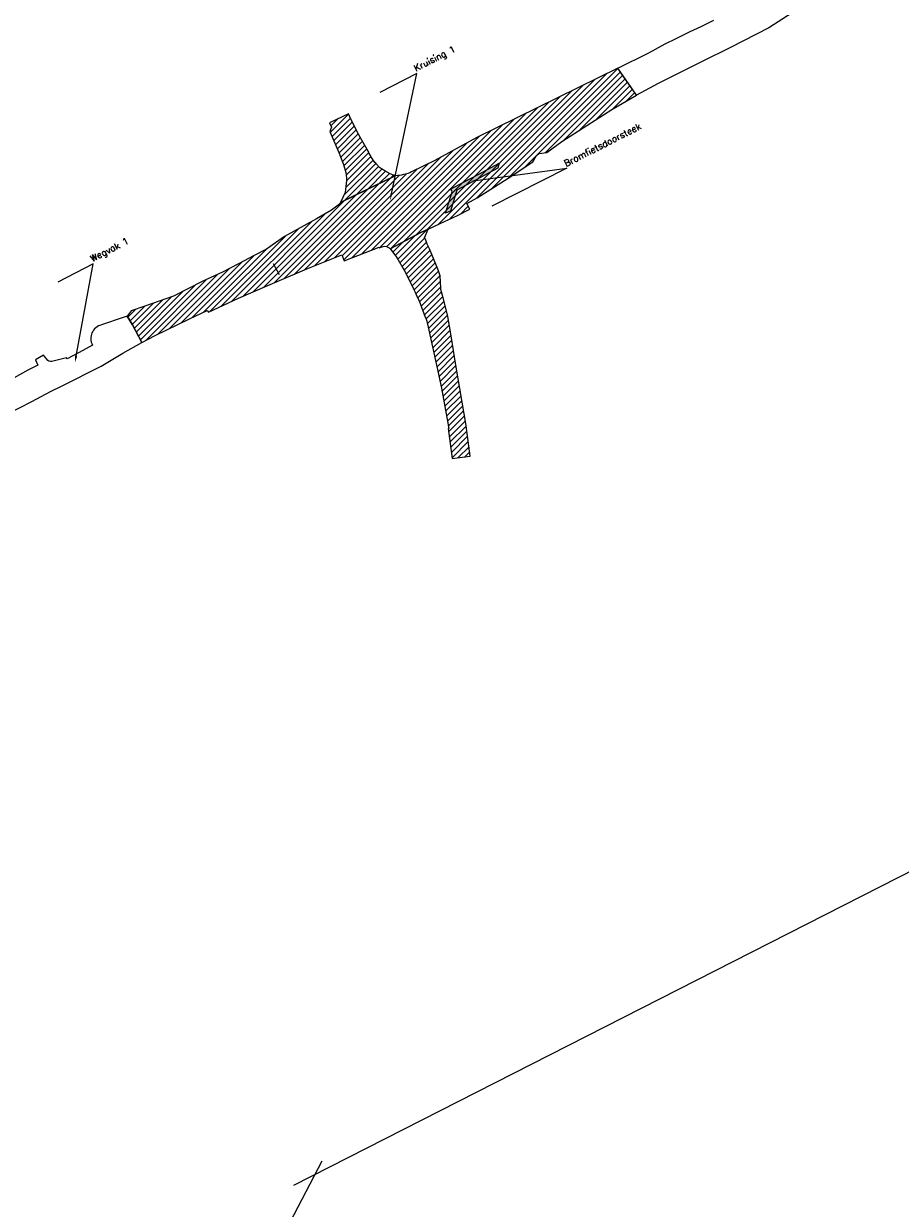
# Model space of a CAD drawing. Extents: x 124147 to 126881, y 449737 to 451606.
# Tile 3 of 6: x 124596 to 124931, y 450172 to 450624. Entities that reach past the tile are written whole.
import ezdxf
from ezdxf import colors
from ezdxf.entities.mleader import LeaderData, LeaderLine
from ezdxf.math import Vec2, Vec3

# ---------------------------------------------------------------- set-up
doc = ezdxf.new("R2010")
doc.units = 0
doc.layers.add('MTD-xx-hulp', color=6, linetype='Continuous', plot=False)
for name, color, linetype in [('MTD-xx-kruising', 160, 'Continuous'), ('MTD-xx-tekst 2.5 mm', 7, 'Continuous'), ('MTD-xx-wegvak', 10, 'Continuous')]:
    doc.layers.add(name, color=color, linetype=linetype)
doc.styles.get("Standard").update_dxf_attribs({"font": 'romand.shx'})
pattern_1 = [(45, (0, 0), (-1.122532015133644, 1.122532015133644), [])]

msp = doc.modelspace()

# ---------------------------------------------------------------- hatches: boundary and pattern name
at = {"layer": 'MTD-xx-kruising'}
h = msp.add_hatch(dxfattribs=at)
h.set_pattern_fill('ANSI31', color=256, scale=10)
h.set_pattern_definition(pattern_1)
edge = h.paths.add_edge_path()
edge.add_line((124750.717313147, 450545.2585168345), (124750.7243679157, 450545.276066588))
edge.add_line((124750.7243679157, 450545.276066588), (124755.3675, 450547.4000292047))
edge.add_line((124755.3675, 450547.4000292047), (124761.8984013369, 450550.4374508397))
edge.add_line((124761.8984013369, 450550.4374508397), (124766.666, 450552.901))
edge.add_line((124766.666, 450552.901), (124765.5590231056, 450555.0888143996))
edge.add_line((124765.5590231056, 450555.0888143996), (124769.406, 450557.277))
edge.add_line((124769.406, 450557.277), (124781.2265, 450564.6965724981))
edge.add_line((124781.2265, 450564.6965724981), (124790.651, 450570.991))
edge.add_line((124790.651, 450570.991), (124791.934, 450573.138))
edge.add_line((124791.934, 450573.138), (124793.167, 450574.107))
edge.add_line((124793.167, 450574.107), (124796.001, 450574.51))
edge.add_line((124796.001, 450574.51), (124801.7246145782, 450578.792))
edge.add_line((124801.7246145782, 450578.792), (124820.865, 450590.97))
edge.add_line((124820.865, 450590.97), (124830.2851114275, 450596.3823654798))
edge.add_line((124830.2851114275, 450596.3823654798), (124828.344, 450599.17))
edge.add_line((124828.344, 450599.17), (124823.1656528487, 450606.7360864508))
edge.add_line((124823.1656528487, 450606.7360864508), (124769.3665265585, 450580.2906385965))
edge.add_line((124769.3665265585, 450580.2906385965), (124753.326, 450571.438))
edge.add_line((124753.326, 450571.438), (124744.4640699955, 450567.0929300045))
edge.add_arc((124737.0731130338, 450584.7986320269), 19.18640479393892, 273.35220225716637, 292.6573020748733, ccw=False)
edge.add_line((124738.1950110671, 450565.6450560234), (124720.9311455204, 450557.1979270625))
edge.add_line((124720.9311455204, 450557.1979270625), (124717.3310229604, 450555.4337132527))
edge.add_line((124717.3310229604, 450555.4337132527), (124716.943, 450554.859))
edge.add_line((124716.943, 450554.859), (124713.931, 450552.549))
edge.add_line((124713.931, 450552.549), (124708.1824559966, 450549.2726209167))
edge.add_line((124708.1824559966, 450549.2726209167), (124695.9198370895, 450542.4991629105))
edge.add_line((124695.9198370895, 450542.4991629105), (124689.0824188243, 450537.6312939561))
edge.add_line((124689.0824188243, 450537.6312939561), (124684.3461806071, 450535.1920007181))
edge.add_line((124684.3461806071, 450535.1920007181), (124678.3622076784, 450532.1100897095))
edge.add_line((124678.3622076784, 450532.1100897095), (124672.277, 450528.917))
edge.add_line((124672.277, 450528.917), (124664.7288991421, 450525.4258216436))
edge.add_line((124664.7288991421, 450525.4258216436), (124653.5524119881, 450519.7419075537))
edge.add_line((124653.5524119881, 450519.7419075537), (124642.6358365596, 450515.9072879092))
edge.add_line((124642.6358365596, 450515.9072879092), (124637.4082733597, 450514.0835314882))
edge.add_line((124637.4082733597, 450514.0835314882), (124635.9414681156, 450512.1025174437))
edge.add_line((124635.9414681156, 450512.1025174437), (124637.894, 450508.769))
edge.add_line((124637.894, 450508.769), (124641.4943382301, 450502.0617188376))
edge.add_line((124641.4943382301, 450502.0617188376), (124646.5922366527, 450504.6512364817))
edge.add_line((124646.5922366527, 450504.6512364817), (124659.6845, 450511.0765))
edge.add_line((124659.6845, 450511.0765), (124666.456, 450514.22))
edge.add_line((124666.456, 450514.22), (124666.913, 450513.583))
edge.add_line((124666.913, 450513.583), (124678.3987037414, 450518.9219792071))
edge.add_line((124678.3987037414, 450518.9219792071), (124689.5854747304, 450523.8220913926))
edge.add_line((124689.5854747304, 450523.8220913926), (124704.4643714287, 450530.105598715))
edge.add_line((124704.4643714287, 450530.105598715), (124717.757, 450535.5175))
edge.add_line((124717.757, 450535.5175), (124718.7666404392, 450533.1654848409))
edge.add_line((124718.7666404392, 450533.1654848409), (124732.008, 450538.361))
edge.add_line((124732.008, 450538.361), (124732.0902373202, 450538.1916399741))
edge.add_line((124732.0902373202, 450538.1916399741), (124733.5420574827, 450538.6832137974))
edge.add_arc((124734.110625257, 450535.7474143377), 2.990349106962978, 52.28799854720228, 100.96061877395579, ccw=False)
edge.add_line((124735.9398001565, 450538.1130658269), (124736.2846512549, 450537.7511074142))
edge.add_line((124736.2846512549, 450537.7511074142), (124747.988, 450544.024))
edge.add_line((124747.988, 450544.024), (124750.717313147, 450545.2585168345))
h = msp.add_hatch(dxfattribs=at)
h.set_pattern_fill('ANSI31', color=30, scale=10)
h.set_pattern_definition(pattern_1)
edge = h.paths.add_edge_path()
edge.add_arc((124742.4363188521, 450579.0237777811), 14.03491672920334, 243.8153862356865, 251.9288282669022, ccw=False)
edge.add_line((124736.2432029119, 450566.4291677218), (124736.199, 450566.451))
edge.add_line((124736.199, 450566.451), (124734.23, 450567.479))
edge.add_line((124734.23, 450567.479), (124733.018, 450568.279))
edge.add_line((124733.018, 450568.279), (124732.19, 450568.836))
edge.add_line((124732.19, 450568.836), (124731.0101777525, 450570.0820500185))
edge.add_arc((124745.449896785, 450582.5727132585), 19.09246327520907, 215.709143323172, 220.8605005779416, ccw=False)
edge.add_arc((124745.4498967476, 450582.5727132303), 19.09246322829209, 210.1461352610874, 215.7091433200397, ccw=False)
edge.add_arc((124745.4498967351, 450582.572713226), 19.09246321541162, 204.5831272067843, 210.1461352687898, ccw=False)
edge.add_line((124728.088, 450574.63), (124727.5455389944, 450575.6213592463))
edge.add_line((124727.5455389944, 450575.6213592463), (124724.941, 450580.144))
edge.add_line((124724.941, 450580.144), (124723.6947108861, 450582.4467126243))
edge.add_line((124723.6947108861, 450582.4467126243), (124722.493, 450584.773))
edge.add_line((124722.493, 450584.773), (124721.3903965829, 450587.0095766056))
edge.add_line((124721.3903965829, 450587.0095766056), (124720.854524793, 450588.1353547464))
edge.add_line((124720.854524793, 450588.1353547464), (124720.329, 450589.266))
edge.add_line((124720.329, 450589.266), (124713.123, 450585.869))
edge.add_line((124713.123, 450585.869), (124713.878, 450584.261))
edge.add_line((124713.878, 450584.261), (124713.2608086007, 450582.5245617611))
edge.add_line((124713.2608086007, 450582.5245617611), (124717.059, 450573.697))
edge.add_line((124717.059, 450573.697), (124717.1003530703, 450573.5539804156))
edge.add_line((124717.1003530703, 450573.5539804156), (124718.463, 450570.014))
edge.add_line((124718.463, 450570.014), (124719.288, 450566.885))
edge.add_line((124719.288, 450566.885), (124719.644, 450564.889))
edge.add_line((124719.644, 450564.889), (124719.642, 450563.8005))
edge.add_line((124719.642, 450563.8005), (124719.08, 450559.304))
edge.add_line((124719.08, 450559.304), (124717.3310229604, 450555.4337132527))
edge.add_line((124717.3310229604, 450555.4337132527), (124738.1790371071, 450565.6501305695))
edge.add_line((124738.1790371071, 450565.6501305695), (124738.0827137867, 450565.6811764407))
h = msp.add_hatch(dxfattribs=at)
h.set_pattern_fill('ANSI31', color=30, scale=10)
h.set_pattern_definition(pattern_1)
edge = h.paths.add_edge_path()
edge.add_line((124747.988, 450544.024), (124736.3112277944, 450537.7232124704))
edge.add_line((124736.3112277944, 450537.7232124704), (124736.562, 450537.46))
edge.add_line((124736.562, 450537.46), (124738.622, 450534.645))
edge.add_line((124738.622, 450534.645), (124739.329, 450533.55))
edge.add_line((124739.329, 450533.55), (124741.2802379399, 450530.2792964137))
edge.add_line((124741.2802379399, 450530.2792964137), (124741.6354894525, 450529.6587403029))
edge.add_line((124741.6354894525, 450529.6587403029), (124742.793, 450527.459))
edge.add_line((124742.793, 450527.459), (124745.2992400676, 450522.2747041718))
edge.add_line((124745.2992400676, 450522.2747041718), (124745.7832403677, 450521.1929869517))
edge.add_line((124745.7832403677, 450521.1929869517), (124746.7025230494, 450519.0254041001))
edge.add_line((124746.7025230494, 450519.0254041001), (124746.8305169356, 450519.079597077))
edge.add_line((124746.8305169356, 450519.079597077), (124747.7551982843, 450516.9203201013))
edge.add_line((124747.7551982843, 450516.9203201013), (124749.6732001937, 450511.703733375))
edge.add_line((124749.6732001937, 450511.703733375), (124749.72, 450511.715))
edge.add_arc((124739.7192517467, 450507.782895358), 10.74599518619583, 12.765391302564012, 21.4638114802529, ccw=False)
edge.add_line((124750.1996381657, 450510.1573243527), (124754.118, 450492.925))
edge.add_line((124754.118, 450492.925), (124755.804, 450484.635))
edge.add_line((124755.804, 450484.635), (124758.6113358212, 450469.2299483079))
edge.add_line((124758.6113358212, 450469.2299483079), (124758.436779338, 450469.2014257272))
edge.add_line((124758.436779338, 450469.2014257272), (124758.394, 450469.197))
edge.add_line((124758.394, 450469.197), (124759.898, 450457.797))
edge.add_line((124759.898, 450457.797), (124766.808, 450458.724))
edge.add_line((124766.808, 450458.724), (124765.684, 450467.303))
edge.add_line((124765.684, 450467.303), (124765.2169573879, 450470.3093088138))
edge.add_line((124765.2169573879, 450470.3093088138), (124761.33, 450493.345))
edge.add_line((124761.33, 450493.345), (124759.5138409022, 450504.6426710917))
edge.add_line((124759.5138409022, 450504.6426710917), (124758.265, 450511.999))
edge.add_line((124758.265, 450511.999), (124757.7388426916, 450514.1735998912))
edge.add_line((124757.7388426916, 450514.1735998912), (124757.7215565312, 450514.1694174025))
edge.add_line((124757.7215565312, 450514.1694174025), (124756.484, 450519.112))
edge.add_line((124756.484, 450519.112), (124755.4373596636, 450522.7237588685))
edge.add_line((124755.4373596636, 450522.7237588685), (124755.582, 450522.785))
edge.add_line((124755.582, 450522.785), (124755.362, 450527.484))
edge.add_line((124755.362, 450527.484), (124754.651, 450529.3705))
edge.add_line((124754.651, 450529.3705), (124753.94, 450531.257))
edge.add_line((124753.94, 450531.257), (124751.22, 450537.751))
edge.add_line((124751.22, 450537.751), (124750.422, 450539.588))
edge.add_line((124750.422, 450539.588), (124749.714, 450541.4449999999))
edge.add_line((124749.714, 450541.4449999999), (124749.4211102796, 450542.0340254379))
edge.add_line((124749.4211102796, 450542.0340254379), (124750.7243679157, 450545.276066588))
edge.add_line((124750.7243679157, 450545.276066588), (124747.988, 450544.024))
at = {"layer": 'MTD-xx-wegvak'}
h = msp.add_hatch(color=256, dxfattribs=at)
h.dxf.hatch_style = 1
h.paths.add_polyline_path([(124757.3988392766, 450551.3384743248), (124759.889, 450559.483), (124759.658, 450560.236), (124758.817, 450560.296), (124764.464, 450563.2975), (124770.111, 450566.299), (124777.848, 450570.51), (124777.285, 450568.5059999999), (124761.676, 450560.15), (124759.2578011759, 450552.12834046)])

# ---------------------------------------------------------------- linework, layer by layer
at = {"layer": 'MTD-xx-hulp'}
for points in [[(124694.038000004, 450527.8130000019), (124691.7412928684, 450532.0463343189)], [(124699.4514000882, 450180.5468586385), (125251.6514000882, 450461.6334960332)], [(124473.968225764, 449736.9840507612), (124710.2709238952, 450189.7317888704)]]:
    msp.add_lwpolyline(points, dxfattribs=at)
at = {"layer": 'MTD-xx-kruising'}
msp.add_lwpolyline([(124750.717313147, 450545.2585168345), (124750.7243679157, 450545.276066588), (124755.3675, 450547.4000292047), (124761.8984013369, 450550.4374508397), (124766.666, 450552.901), (124765.5590231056, 450555.0888143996), (124769.406, 450557.277), (124781.2265, 450564.6965724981), (124790.651, 450570.991), (124791.934, 450573.138), (124793.167, 450574.107), (124796.001, 450574.51), (124801.7246145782, 450578.792), (124820.865, 450590.97), (124830.2851114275, 450596.3823654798), (124828.344, 450599.17), (124823.1656528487, 450606.7360864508), (124769.3665265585, 450580.2906385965), (124753.326, 450571.438), (124744.4640699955, 450567.0929300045, -0.08443418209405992), (124738.1950110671, 450565.6450560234), (124720.9311455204, 450557.1979270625), (124717.3310229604, 450555.4337132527), (124716.943, 450554.859), (124713.931, 450552.549), (124708.1824559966, 450549.2726209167), (124695.9198370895, 450542.4991629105), (124689.0824188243, 450537.6312939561), (124684.3461806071, 450535.1920007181), (124678.3622076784, 450532.1100897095), (124672.277, 450528.917), (124664.7288991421, 450525.4258216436), (124653.5524119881, 450519.7419075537), (124642.6358365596, 450515.9072879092), (124637.4082733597, 450514.0835314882), (124635.9414681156, 450512.1025174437), (124637.894, 450508.769), (124641.4943382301, 450502.0617188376), (124646.5922366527, 450504.6512364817), (124659.6845, 450511.0765), (124666.456, 450514.22), (124666.913, 450513.583), (124678.3987037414, 450518.9219792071), (124689.5854747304, 450523.8220913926), (124704.4643714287, 450530.105598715), (124717.757, 450535.5175), (124718.7666404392, 450533.1654848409), (124732.008, 450538.361), (124732.0902373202, 450538.1916399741), (124733.5420574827, 450538.6832137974, -0.21562594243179), (124735.9398001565, 450538.1130658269), (124736.2846512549, 450537.7511074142), (124747.988, 450544.024)], format="xyb", close=True, dxfattribs=at)
at = {"layer": 'MTD-xx-kruising', "color": 30}
for points in [[(124738.0827137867, 450565.6811764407, -0.0354163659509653), (124736.2432029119, 450566.4291677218), (124736.199, 450566.451), (124734.23, 450567.479), (124733.018, 450568.279), (124732.19, 450568.836), (124731.0101777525, 450570.0820500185, -0.0224808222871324), (124729.947, 450571.429, -0.02427797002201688), (124728.9397403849, 450572.9843406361, -0.02427797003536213), (124728.088, 450574.63), (124727.5455389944, 450575.6213592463), (124724.941, 450580.144), (124723.6947108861, 450582.4467126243), (124722.493, 450584.773), (124721.3903965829, 450587.0095766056), (124720.854524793, 450588.1353547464), (124720.329, 450589.266), (124713.123, 450585.869), (124713.878, 450584.261), (124713.2608086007, 450582.5245617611), (124717.059, 450573.697), (124717.1003530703, 450573.5539804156), (124718.463, 450570.014), (124719.288, 450566.885), (124719.644, 450564.889), (124719.642, 450563.8005), (124719.08, 450559.304), (124717.3310229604, 450555.4337132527), (124738.1790371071, 450565.6501305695)], [(124747.988, 450544.024), (124736.3112277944, 450537.7232124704), (124736.562, 450537.46), (124738.622, 450534.645), (124739.329, 450533.55), (124741.2802379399, 450530.2792964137), (124741.6354894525, 450529.6587403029), (124742.793, 450527.459), (124745.2992400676, 450522.2747041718), (124745.7832403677, 450521.1929869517), (124746.7025230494, 450519.0254041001), (124746.8305169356, 450519.079597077), (124747.7551982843, 450516.9203201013), (124749.6732001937, 450511.703733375), (124749.72, 450511.715, -0.03797225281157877), (124750.1996381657, 450510.1573243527), (124754.118, 450492.925), (124755.804, 450484.635), (124758.6113358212, 450469.2299483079), (124758.436779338, 450469.2014257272), (124758.394, 450469.197), (124759.898, 450457.797), (124766.808, 450458.724), (124765.684, 450467.303), (124765.2169573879, 450470.3093088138), (124765.2169573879, 450470.3093088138), (124761.33, 450493.345), (124759.5138409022, 450504.6426710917), (124758.265, 450511.999), (124757.7388426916, 450514.1735998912), (124757.7215565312, 450514.1694174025), (124756.484, 450519.112), (124755.4373596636, 450522.7237588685), (124755.582, 450522.785), (124755.362, 450527.484), (124754.651, 450529.3705), (124753.94, 450531.257), (124751.22, 450537.751), (124750.422, 450539.588), (124749.714, 450541.4449999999), (124749.4211102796, 450542.0340254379), (124750.7243679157, 450545.276066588), (124747.988, 450544.024)]]:
    msp.add_lwpolyline(points, format="xyb", close=True, dxfattribs=at)
at = {"layer": 'MTD-xx-wegvak'}
msp.add_lwpolyline([(124893.1871570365, 450630.0617591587), (124880.768369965, 450622.1543728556), (124866.1058025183, 450614.588367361), (124855.3204776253, 450609.3105563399), (124838.5407854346, 450600.8715555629), (124830.2851114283, 450596.3823654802), (124830.2851114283, 450596.3823654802), (124824.7166745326, 450604.4071334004), (124823.1569891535, 450606.7490955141), (124835.0116741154, 450612.5341566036), (124841.2456806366, 450615.9937095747), (124845.3453155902, 450617.9977379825), (124850.7749683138, 450620.6442055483), (124854.8704814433, 450622.6428950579), (124859.7431880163, 450625.0230769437)], dxfattribs=at)
msp.add_lwpolyline([(124757.3988392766, 450551.3384743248), (124759.889, 450559.483), (124759.658, 450560.236), (124758.817, 450560.296), (124764.464, 450563.2975), (124770.111, 450566.299), (124777.848, 450570.51), (124777.285, 450568.5059999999), (124761.676, 450560.15), (124759.2578011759, 450552.12834046)], close=True, dxfattribs=at)
msp.add_lwpolyline([(124589.5883005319, 450474.4193647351), (124599.477, 450479.508), (124606.617, 450483.289), (124611.067, 450485.557), (124625.949, 450493.016), (124634.253, 450497.93), (124641.4943382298, 450502.0617188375), (124637.894, 450508.769), (124635.9414681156, 450512.1025174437), (124634.381, 450511.633), (124626.081, 450508.751, 0.4975869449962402), (124622.6991051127, 450501.0526503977), (124617.5432377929, 450498.1940739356), (124613.0158611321, 450495.8108472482), (124612.82, 450496.195), (124607.1670000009, 450494.7310000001, -0.2934372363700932), (124605.228, 450495.666), (124604.031, 450497.174), (124600.9326479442, 450495.4507914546), (124601.794, 450493.44), (124597.998, 450491.421), (124592.815, 450488.5125)], format="xyb", dxfattribs=at)

# ---------------------------------------------------------------- leaders
at = {"layer": 'MTD-xx-tekst 2.5 mm'}
ml = msp.add_multileader_mtext('Standard', dxfattribs=at)
ml.set_content('Kruising 1', color=256)
ml.set_leader_properties()
ml.build(insert=Vec2(0, 0))
ml.multileader.update_dxf_attribs({"has_dogleg": 0, "text_left_attachment_type": 5, "text_right_attachment_type": 5, "dogleg_length": 1, "arrow_head_size": 2.5})
ctx = ml.context
ctx.base_point, ctx.char_height, ctx.arrow_head_size, ctx.landing_gap_size, ctx.plane_origin, ctx.plane_x_axis, ctx.plane_y_axis = Vec3(124746.467644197, 450604.6909633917), 2.5, 2.5, 0, Vec3(124736.2197881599, 450556.3222238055), Vec3(0.8911848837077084, 0.45364027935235), Vec3(-0.45364027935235, 0.8911848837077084)
ctx.left_attachment, ctx.right_attachment = 5, 5
notes = []
notes.append((ctx, [(0, (1, 1, 0), (124745.5764593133, 450604.2373231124), (0.8911848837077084, 0.45364027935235), 1, [(0, [(124736.2197881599, 450556.3222238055)], 0, [])])]))
ctx.mtext.insert, ctx.mtext.text_direction, ctx.mtext.rotation, ctx.mtext.flow_direction = Vec3(124744.9555099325, 450607.6615796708), Vec3(0.8911848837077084, 0.45364027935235), 0.00057624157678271, 5
ml = msp.add_multileader_mtext('Standard', dxfattribs=at)
ml.set_content('Bromfietsdoorsteek', color=256)
ml.set_leader_properties()
ml.build(insert=Vec2(0, 0))
ml.multileader.update_dxf_attribs({"has_dogleg": 0, "text_left_attachment_type": 5, "text_right_attachment_type": 5, "dogleg_length": 1, "arrow_head_size": 2.5})
ctx = ml.context
ctx.base_point, ctx.char_height, ctx.arrow_head_size, ctx.landing_gap_size, ctx.plane_origin, ctx.plane_x_axis, ctx.plane_y_axis = Vec3(124803.6311342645, 450568.6063837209), 2.5, 2.5, 0, Vec3(124767.3127439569, 450563.6942374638), Vec3(0.8911848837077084, 0.45364027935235), Vec3(-0.45364027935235, 0.8911848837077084)
ctx.left_attachment, ctx.right_attachment = 5, 5
notes.append((ctx, [(0, (1, 1, 0), (124802.7399493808, 450568.1527434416), (0.8911848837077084, 0.45364027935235), 1, [(0, [(124767.3127439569, 450563.6942374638)], 0, [])])]))
ctx.mtext.insert, ctx.mtext.text_direction, ctx.mtext.rotation, ctx.mtext.flow_direction = Vec3(124802.2702134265, 450571.2799383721), Vec3(0.8911848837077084, 0.45364027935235), 0.00057624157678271, 5
ml = msp.add_multileader_mtext('Standard', dxfattribs=at)
ml.set_content('Wegvak 1', color=256)
ml.set_leader_properties()
ml.build(insert=Vec2(0, 0))
ml.multileader.update_dxf_attribs({"has_dogleg": 0, "text_left_attachment_type": 5, "text_right_attachment_type": 5, "dogleg_length": 1, "arrow_head_size": 2.5})
ctx = ml.context
ctx.base_point, ctx.char_height, ctx.arrow_head_size, ctx.landing_gap_size, ctx.plane_origin, ctx.plane_x_axis, ctx.plane_y_axis = Vec3(124622.9684011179, 450532.0094458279), 2.5, 2.5, 0, Vec3(124615.9949363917, 450494.4221041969), Vec3(0.8911848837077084, 0.45364027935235), Vec3(-0.45364027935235, 0.8911848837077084)
ctx.left_attachment, ctx.right_attachment = 5, 5
notes.append((ctx, [(0, (1, 1, 0), (124622.0772162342, 450531.5558055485), (0.8911848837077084, 0.45364027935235), 1, [(0, [(124615.9949363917, 450494.4221041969)], 0, [])])]))
ctx.mtext.insert, ctx.mtext.text_direction, ctx.mtext.rotation, ctx.mtext.flow_direction = Vec3(124621.4562668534, 450534.9800621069), Vec3(0.8911848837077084, 0.45364027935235), 0.00057624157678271, 5
for ctx, leaders in notes:
    for number, flags, end, landing, length, lines in leaders:
        leader = LeaderData()
        leader.index, (leader.has_last_leader_line, leader.has_dogleg_vector, leader.attachment_direction) = number, flags
        leader.last_leader_point, leader.dogleg_vector, leader.dogleg_length = Vec3(end), Vec3(landing), length
        for number, points, colour, breaks in lines:
            line = LeaderLine()
            line.index, line.vertices, line.color, line.breaks = number, Vec3.list(points), colors.encode_raw_color(colour), breaks
            leader.lines.append(line)
        ctx.leaders.append(leader)

doc.saveas('drawing.dxf')
